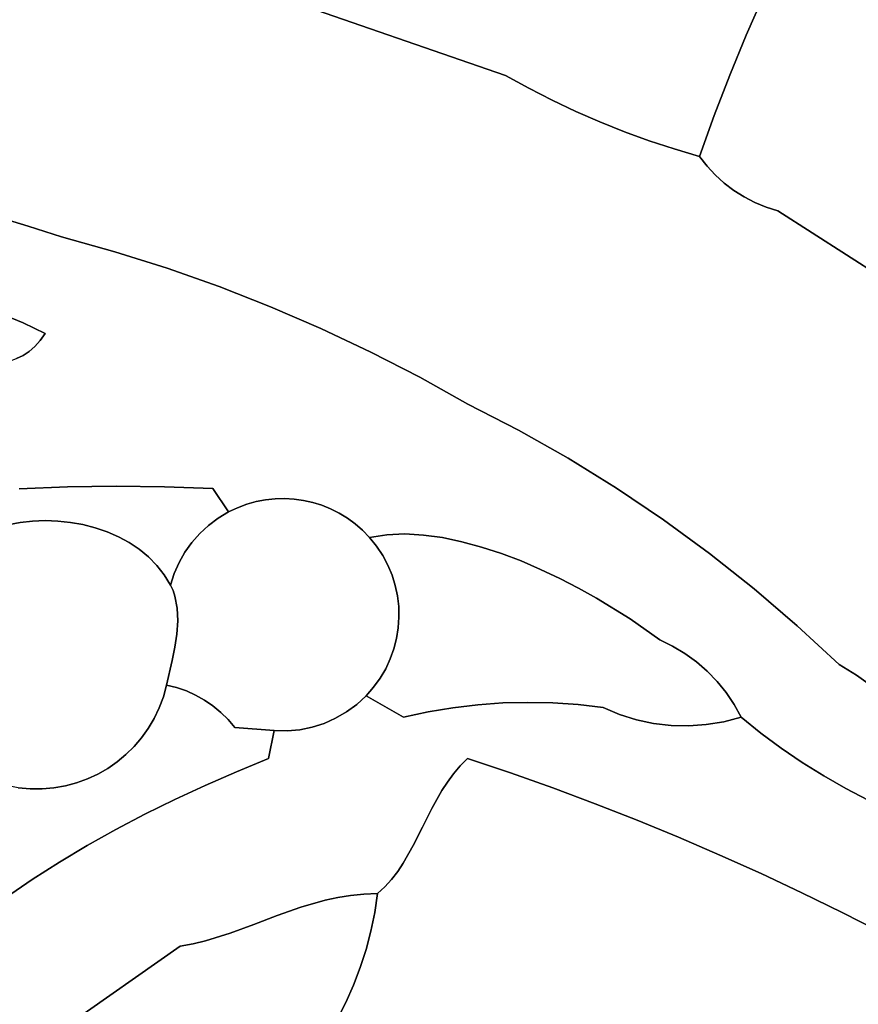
# Model space of a CAD drawing. Header units: inches. Extents: x 37.2 to 70.6, y 17.4 to 61.6.
# Tile 64 of 78: x 44.7 to 47.3, y 46.7 to 49.7. Entities that reach past the tile are written whole.
import ezdxf

# ---------------------------------------------------------------- set-up
doc = ezdxf.new("R2010")
doc.units = ezdxf.units.IN
doc.layers.add('SURFACES_FOR_SKETCHUP', color=7, linetype='Continuous')

msp = doc.modelspace()

# ---------------------------------------------------------------- linework, layer by layer
at = {"layer": 'SURFACES_FOR_SKETCHUP'}
for points, invisible_edges in [([(46.208, 49.5613), (46.0201, 50.7166), (45.3571, 49.856)], 3), ([(46.0201, 50.7166), (46.208, 49.5613), (46.0958, 50.7015)], 3), ([(46.0958, 50.7015), (46.208, 49.5613), (46.8467, 50.4517)], 3), ([(46.8467, 50.4517), (46.208, 49.5613), (47.0148, 49.8118)], 11), ([(44.6557, 50.0063), (44.6106, 49.122), (44.9087, 49.9581)], 11), ([(44.7155, 49.0904), (44.9087, 49.9581), (44.6106, 49.122)], 3), ([(44.9087, 49.9581), (44.7155, 49.0904), (44.9809, 49.9315)], 3), ([(44.9809, 49.9315), (44.7155, 49.0904), (45.0542, 49.9086)], 3), ([(44.8198, 49.0564), (45.0542, 49.9086), (44.7155, 49.0904)], 3), ([(45.0542, 49.9086), (44.8198, 49.0564), (45.1287, 49.8896)], 3), ([(44.9859, 49.0102), (45.1287, 49.8896), (44.8198, 49.0564)], 3), ([(45.1287, 49.8896), (44.9859, 49.0102), (45.2041, 49.8744)], 3), ([(45.2041, 49.8744), (44.9859, 49.0102), (45.2803, 49.8632)], 3), ([(45.1502, 48.9584), (45.2803, 49.8632), (44.9859, 49.0102)], 3), ([(45.2803, 49.8632), (45.1502, 48.9584), (45.3571, 49.856)], 3), ([(45.3125, 48.901), (45.3571, 49.856), (45.1502, 48.9584)], 3), ([(45.4728, 48.8383), (45.3571, 49.856), (45.3125, 48.901)], 3), ([(45.3571, 49.856), (45.4728, 48.8383), (46.208, 49.5613)], 3), ([(46.9604, 49.6877), (47.8207, 49.8603), (47.0148, 49.8118)], 3), ([(47.8207, 49.8603), (46.9604, 49.6877), (47.0593, 49.1376)], 11), ([(47.0593, 49.1376), (47.5187, 48.8432), (47.8207, 49.8603)], 10), ([(46.2802, 49.5215), (47.0148, 49.8118), (46.208, 49.5613)], 3), ([(47.0148, 49.8118), (46.2802, 49.5215), (46.9604, 49.6877)], 3), ([(46.3534, 49.484), (46.9604, 49.6877), (46.2802, 49.5215)], 3), ([(46.4278, 49.4487), (46.9604, 49.6877), (46.3534, 49.484)], 3), ([(46.5032, 49.4159), (46.9604, 49.6877), (46.4278, 49.4487)], 3), ([(46.9604, 49.6877), (46.5032, 49.4159), (46.9089, 49.5624)], 3), ([(46.9089, 49.5624), (47.0593, 49.1376), (46.9604, 49.6877)], 3), ([(45.6308, 48.7701), (46.208, 49.5613), (45.4728, 48.8383)], 3), ([(45.7865, 48.6966), (46.208, 49.5613), (45.6308, 48.7701)], 3), ([(46.2802, 49.5215), (46.208, 49.5613), (45.7865, 48.6966)], 10), ([(46.5796, 49.3854), (46.9089, 49.5624), (46.5032, 49.4159)], 3), ([(46.9089, 49.5624), (46.5796, 49.3854), (46.8601, 49.436)], 3), ([(46.9089, 49.5624), (46.8601, 49.436), (47.0593, 49.1376)], 10), ([(45.9397, 48.6178), (46.2802, 49.5215), (45.7865, 48.6966)], 3), ([(46.3534, 49.484), (46.2802, 49.5215), (45.9397, 48.6178)], 10), ([(46.4278, 49.4487), (46.3534, 49.484), (45.9397, 48.6178)], 10), ([(45.9397, 48.6178), (46.0903, 48.5338), (46.4278, 49.4487)], 10), ([(46.5032, 49.4159), (46.4278, 49.4487), (46.0903, 48.5338)], 10), ([(46.5796, 49.3854), (46.5032, 49.4159), (46.0903, 48.5338)], 10), ([(46.657, 49.3573), (46.8601, 49.436), (46.5796, 49.3854)], 3), ([(46.657, 49.3573), (46.7352, 49.3316), (46.8601, 49.436)], 10), ([(46.8142, 49.3084), (46.8601, 49.436), (46.7352, 49.3316)], 2), ([(46.8142, 49.3084), (46.8378, 49.2781), (46.8601, 49.436)], 2), ([(46.8378, 49.2781), (46.8637, 49.2502), (46.8601, 49.436)], 10), ([(46.9539, 49.1814), (46.9876, 49.1638), (46.8601, 49.436)], 10), ([(46.9219, 49.2017), (46.9539, 49.1814), (46.8601, 49.436)], 10), ([(46.8637, 49.2502), (46.8918, 49.2247), (46.8601, 49.436)], 10), ([(47.0228, 49.1492), (46.8601, 49.436), (46.9876, 49.1638)], 3), ([(46.8918, 49.2247), (46.9219, 49.2017), (46.8601, 49.436)], 10), ([(47.0593, 49.1376), (46.8601, 49.436), (47.0228, 49.1492)], 3), ([(46.0903, 48.5338), (46.2487, 48.4522), (46.5796, 49.3854)], 10), ([(46.657, 49.3573), (46.5796, 49.3854), (46.2487, 48.4522)], 10), ([(46.657, 49.3573), (46.2487, 48.4522), (46.8637, 49.2502)], 11), ([(46.657, 49.3573), (46.8637, 49.2502), (46.7352, 49.3316)], 3), ([(46.8378, 49.2781), (46.8142, 49.3084), (46.7352, 49.3316)], 8), ([(46.8378, 49.2781), (46.7352, 49.3316), (46.8637, 49.2502)], 3), ([(46.8918, 49.2247), (46.8637, 49.2502), (46.2487, 48.4522)], 10), ([(46.2487, 48.4522), (46.4035, 48.3646), (46.8918, 49.2247)], 10), ([(46.9219, 49.2017), (46.8918, 49.2247), (46.4035, 48.3646)], 10), ([(46.9539, 49.1814), (46.9219, 49.2017), (46.4035, 48.3646)], 10), ([(46.4035, 48.3646), (46.5548, 48.271), (46.9539, 49.1814)], 10), ([(46.9876, 49.1638), (46.9539, 49.1814), (46.5548, 48.271)], 10), ([(47.0228, 49.1492), (46.9876, 49.1638), (46.5548, 48.271)], 10), ([(47.0593, 49.1376), (47.0228, 49.1492), (46.5548, 48.271)], 10), ([(46.5548, 48.271), (46.7022, 48.1717), (47.0593, 49.1376)], 10), ([(47.5187, 48.8432), (47.0593, 49.1376), (46.7022, 48.1717)], 10), ([(44.7155, 49.0904), (44.6106, 49.122), (44.5568, 48.8436)], 10), ([(44.5568, 48.8436), (44.6287, 48.8174), (44.7155, 49.0904)], 10), ([(44.6287, 48.8174), (44.6994, 48.7878), (44.7155, 49.0904)], 10), ([(44.8198, 49.0564), (44.7155, 49.0904), (44.6994, 48.7878)], 10), ([(44.8198, 49.0564), (44.6994, 48.7878), (44.7688, 48.7548)], 9), ([(44.8198, 49.0564), (44.7688, 48.7548), (44.9859, 49.0102)], 3), ([(44.9859, 49.0102), (44.7688, 48.7548), (45.1502, 48.9584)], 3), ([(45.1414, 48.2755), (45.1502, 48.9584), (44.7688, 48.7548)], 11), ([(45.1502, 48.9584), (45.1414, 48.2755), (45.3125, 48.901)], 3), ([(45.2927, 48.2694), (45.3125, 48.901), (45.1414, 48.2755)], 3), ([(45.3125, 48.901), (45.2927, 48.2694), (45.4728, 48.8383)], 3), ([(45.2927, 48.2694), (45.4576, 48.2344), (45.4728, 48.8383)], 11), ([(45.6308, 48.7701), (45.4728, 48.8383), (45.4576, 48.2344)], 10), ([(46.7022, 48.1717), (46.8457, 48.0668), (47.5187, 48.8432)], 10), ([(46.8457, 48.0668), (46.9851, 47.9563), (47.5187, 48.8432)], 10), ([(46.9851, 47.9563), (47.1201, 47.8404), (47.5187, 48.8432)], 10), ([(47.1201, 47.8404), (47.3047, 47.6863), (47.5187, 48.8432)], 11), ([(48.2225, 48.2734), (47.5187, 48.8432), (47.3047, 47.6863)], 10), ([(44.6994, 48.7878), (44.6287, 48.8174), (44.6573, 48.6682)], 10), ([(44.6573, 48.6682), (44.6789, 48.6758), (44.6994, 48.7878)], 10), ([(44.6789, 48.6758), (44.6994, 48.6857), (44.6994, 48.7878)], 10), ([(44.7688, 48.7548), (44.6994, 48.7878), (44.7535, 48.7325)], 2), ([(44.7368, 48.7137), (44.6994, 48.7878), (44.7188, 48.6982)], 3), ([(44.6994, 48.6857), (44.7188, 48.6982), (44.6994, 48.7878)], 10), ([(44.7535, 48.7325), (44.6994, 48.7878), (44.7368, 48.7137)], 3), ([(45.4873, 48.2376), (45.6308, 48.7701), (45.4576, 48.2344)], 3), ([(45.517, 48.2384), (45.6308, 48.7701), (45.4873, 48.2376)], 3), ([(45.517, 48.2384), (45.5467, 48.2367), (45.6308, 48.7701)], 10), ([(45.5467, 48.2367), (45.576, 48.2327), (45.6308, 48.7701)], 10), ([(45.6308, 48.7701), (45.576, 48.2327), (45.7865, 48.6966)], 3), ([(44.7688, 48.7548), (44.7535, 48.7325), (44.9901, 48.2774)], 10), ([(44.9901, 48.2774), (45.1414, 48.2755), (44.7688, 48.7548)], 10), ([(44.7368, 48.7137), (44.7188, 48.6982), (44.8388, 48.2751)], 10), ([(44.7535, 48.7325), (44.7368, 48.7137), (44.9901, 48.2774)], 10), ([(44.8388, 48.2751), (44.9901, 48.2774), (44.7368, 48.7137)], 10), ([(44.6994, 48.6857), (44.6789, 48.6758), (44.8388, 48.2751)], 10), ([(44.6876, 48.2686), (44.8388, 48.2751), (44.6789, 48.6758)], 10), ([(44.7188, 48.6982), (44.6994, 48.6857), (44.8388, 48.2751)], 10), ([(45.576, 48.2327), (45.605, 48.2262), (45.7865, 48.6966)], 10), ([(45.605, 48.2262), (45.6333, 48.2174), (45.7865, 48.6966)], 10), ([(45.6333, 48.2174), (45.6609, 48.2063), (45.7865, 48.6966)], 10), ([(45.9397, 48.6178), (45.7865, 48.6966), (45.6609, 48.2063)], 10), ([(45.6609, 48.2063), (45.6876, 48.193), (45.9397, 48.6178)], 10), ([(45.6876, 48.193), (45.7133, 48.1773), (45.9397, 48.6178)], 10), ([(45.7133, 48.1773), (45.8927, 48.1276), (45.9397, 48.6178)], 11), ([(46.0903, 48.5338), (45.9397, 48.6178), (45.8927, 48.1276)], 10), ([(45.9509, 48.1244), (46.0903, 48.5338), (45.8927, 48.1276)], 3), ([(46.0107, 48.1163), (46.0903, 48.5338), (45.9509, 48.1244)], 3), ([(46.0903, 48.5338), (46.0107, 48.1163), (46.2487, 48.4522)], 3), ([(46.0716, 48.1036), (46.2487, 48.4522), (46.0107, 48.1163)], 3), ([(46.1332, 48.0869), (46.2487, 48.4522), (46.0716, 48.1036)], 3), ([(46.195, 48.0666), (46.2487, 48.4522), (46.1332, 48.0869)], 3), ([(46.2487, 48.4522), (46.195, 48.0666), (46.4035, 48.3646)], 3), ([(46.2566, 48.0432), (46.4035, 48.3646), (46.195, 48.0666)], 3), ([(46.3176, 48.017), (46.4035, 48.3646), (46.2566, 48.0432)], 3), ([(46.4035, 48.3646), (46.3176, 48.017), (46.5548, 48.271)], 3), ([(44.6876, 48.2686), (44.7687, 48.1693), (44.8388, 48.2751)], 3), ([(44.8083, 48.168), (44.8388, 48.2751), (44.7687, 48.1693)], 3), ([(44.8478, 48.1639), (44.8388, 48.2751), (44.8083, 48.168)], 3), ([(44.8388, 48.2751), (44.8868, 48.1569), (44.9901, 48.2774)], 3), ([(44.8868, 48.1569), (44.8388, 48.2751), (44.8478, 48.1639)], 3), ([(44.925, 48.1472), (44.9901, 48.2774), (44.8868, 48.1569)], 3), ([(44.9621, 48.1346), (44.9901, 48.2774), (44.925, 48.1472)], 3), ([(44.9976, 48.1192), (44.9901, 48.2774), (44.9621, 48.1346)], 3), ([(44.9901, 48.2774), (45.0313, 48.101), (45.1414, 48.2755)], 3), ([(44.9976, 48.1192), (45.0313, 48.101), (44.9901, 48.2774)], 10), ([(45.0313, 48.101), (45.0628, 48.08), (45.1414, 48.2755)], 10), ([(45.2274, 48.1013), (45.1414, 48.2755), (45.0628, 48.08)], 11), ([(45.2795, 48.1545), (45.1414, 48.2755), (45.2521, 48.1292)], 3), ([(45.1414, 48.2755), (45.2795, 48.1545), (45.2927, 48.2694)], 3), ([(45.2521, 48.1292), (45.1414, 48.2755), (45.2274, 48.1013)], 3), ([(47.3047, 47.6863), (47.3559, 47.6496), (48.2225, 48.2734)], 10), ([(44.6903, 48.1634), (44.6876, 48.2686), (44.6523, 48.1562)], 3), ([(44.7687, 48.1693), (44.6876, 48.2686), (44.7293, 48.1678)], 3), ([(44.7293, 48.1678), (44.6876, 48.2686), (44.6903, 48.1634)], 3), ([(45.3096, 48.177), (45.2927, 48.2694), (45.2795, 48.1545)], 3), ([(45.2927, 48.2694), (45.3421, 48.1964), (45.3702, 48.2097)], 8), ([(45.2927, 48.2694), (45.3702, 48.2097), (45.3989, 48.2205)], 9), ([(45.2927, 48.2694), (45.3989, 48.2205), (45.4281, 48.2287)], 9), ([(45.2927, 48.2694), (45.4281, 48.2287), (45.4576, 48.2344)], 9), ([(45.3421, 48.1964), (45.2927, 48.2694), (45.3096, 48.177)], 2), ([(46.3775, 47.9887), (46.5548, 48.271), (46.3176, 48.017)], 3), ([(46.4359, 47.9585), (46.5548, 48.271), (46.3775, 47.9887)], 3), ([(46.5548, 48.271), (46.4359, 47.9585), (46.7022, 48.1717)], 3), ([(45.4873, 48.2376), (45.1813, 47.8955), (45.517, 48.2384)], 3), ([(45.517, 48.2384), (45.1813, 47.8955), (45.5467, 48.2367)], 3), ([(45.4873, 48.2376), (45.4576, 48.2344), (45.1813, 47.8955)], 10), ([(45.5467, 48.2367), (45.1813, 47.8955), (45.576, 48.2327)], 3), ([(45.4576, 48.2344), (45.4281, 48.2287), (45.1813, 47.8955)], 10), ([(45.576, 48.2327), (45.1813, 47.8955), (45.605, 48.2262)], 3), ([(45.3989, 48.2205), (45.1813, 47.8955), (45.4281, 48.2287)], 3), ([(45.605, 48.2262), (45.1813, 47.8955), (45.6333, 48.2174)], 3), ([(45.3702, 48.2097), (45.1813, 47.8955), (45.3989, 48.2205)], 3), ([(45.6333, 48.2174), (45.1813, 47.8955), (45.6609, 48.2063)], 3), ([(45.3702, 48.2097), (45.3421, 48.1964), (45.1813, 47.8955)], 10), ([(45.6609, 48.2063), (45.1813, 47.8955), (45.6876, 48.193)], 3), ([(45.3421, 48.1964), (45.3096, 48.177), (45.1813, 47.8955)], 10), ([(45.6876, 48.193), (45.1813, 47.8955), (45.7133, 48.1773)], 3), ([(44.6154, 48.1462), (45.1483, 47.6548), (44.6523, 48.1562)], 3), ([(44.6903, 48.1634), (44.6523, 48.1562), (45.1483, 47.6548)], 10), ([(44.7293, 48.1678), (44.6903, 48.1634), (45.1483, 47.6548)], 10), ([(44.7687, 48.1693), (44.7293, 48.1678), (45.1483, 47.6548)], 10), ([(44.7687, 48.1693), (45.1483, 47.6548), (44.8083, 48.168)], 3), ([(45.1661, 47.7323), (44.8083, 48.168), (45.1483, 47.6548)], 3), ([(44.8083, 48.168), (45.1661, 47.7323), (44.8478, 48.1639)], 3), ([(44.8478, 48.1639), (45.1661, 47.7323), (44.8868, 48.1569)], 3), ([(44.8868, 48.1569), (45.1661, 47.7323), (44.925, 48.1472)], 3), ([(45.7133, 48.1773), (45.1813, 47.8955), (45.7378, 48.1594)], 3), ([(45.3096, 48.177), (45.2795, 48.1545), (45.1813, 47.8955)], 10), ([(45.7378, 48.1594), (45.1813, 47.8955), (45.761, 48.1394)], 3), ([(45.2521, 48.1292), (45.1813, 47.8955), (45.2795, 48.1545)], 3), ([(45.7378, 48.1594), (45.8927, 48.1276), (45.7133, 48.1773)], 3), ([(45.761, 48.1394), (45.8364, 48.1253), (45.7378, 48.1594)], 3), ([(45.8927, 48.1276), (45.7378, 48.1594), (45.8364, 48.1253)], 3), ([(46.4924, 47.9271), (46.7022, 48.1717), (46.4359, 47.9585)], 3), ([(46.5976, 47.862), (46.7022, 48.1717), (46.4924, 47.9271)], 3), ([(46.7022, 48.1717), (46.5976, 47.862), (46.8457, 48.0668)], 3), ([(44.6154, 48.1462), (44.3892, 47.9726), (44.7212, 47.3309)], 11), ([(44.7212, 47.3309), (45.1483, 47.6548), (44.6154, 48.1462)], 11), ([(44.925, 48.1472), (45.1661, 47.7323), (44.9621, 48.1346)], 3), ([(45.1742, 47.7734), (44.9621, 48.1346), (45.1661, 47.7323)], 3), ([(44.9621, 48.1346), (45.1742, 47.7734), (44.9976, 48.1192)], 3), ([(44.9976, 48.1192), (45.1742, 47.7734), (45.0313, 48.101)], 3), ([(45.1829, 47.8558), (45.761, 48.1394), (45.1813, 47.8955)], 3), ([(45.2521, 48.1292), (45.2274, 48.1013), (45.1813, 47.8955)], 10), ([(45.761, 48.1394), (45.1829, 47.8558), (45.7826, 48.1171)], 3), ([(45.761, 48.1394), (45.7826, 48.1171), (45.8364, 48.1253)], 8), ([(45.8364, 48.1253), (45.7826, 48.1171), (45.8049, 48.0896)], 8), ([(45.8364, 48.1253), (45.8049, 48.0896), (45.824, 48.0606)], 9), ([(45.8364, 48.1253), (45.824, 48.0606), (45.8927, 48.1276)], 3), ([(45.824, 48.0606), (45.8402, 48.0303), (45.8927, 48.1276)], 10), ([(45.9509, 48.1244), (45.8927, 48.1276), (45.8402, 48.0303)], 10), ([(45.8402, 48.0303), (45.8532, 47.999), (45.9509, 48.1244)], 10), ([(45.8532, 47.999), (45.8632, 47.9668), (45.9509, 48.1244)], 10), ([(46.0107, 48.1163), (45.9509, 48.1244), (45.8632, 47.9668)], 10), ([(45.0313, 48.101), (45.1801, 47.8148), (45.0628, 48.08)], 3), ([(45.1801, 47.8148), (45.0313, 48.101), (45.1742, 47.7734)], 3), ([(45.0628, 48.08), (45.0918, 48.0562), (45.2274, 48.1013)], 10), ([(45.2274, 48.1013), (45.0918, 48.0562), (45.2057, 48.0709)], 3), ([(45.2274, 48.1013), (45.2057, 48.0709), (45.1813, 47.8955)], 10), ([(45.7826, 48.1171), (45.1829, 47.8558), (45.8049, 48.0896)], 3), ([(45.8049, 48.0896), (45.1829, 47.8558), (45.824, 48.0606)], 3), ([(45.8632, 47.9668), (45.8701, 47.934), (46.0107, 48.1163)], 10), ([(46.0716, 48.1036), (46.0107, 48.1163), (45.8701, 47.934)], 10), ([(45.8701, 47.934), (45.874, 47.9009), (46.0716, 48.1036)], 10), ([(46.1332, 48.0869), (46.0716, 48.1036), (45.874, 47.9009)], 10), ([(45.874, 47.9009), (45.8748, 47.8676), (46.1332, 48.0869)], 10), ([(46.195, 48.0666), (46.1332, 48.0869), (45.8748, 47.8676)], 10), ([(45.0628, 48.08), (45.1801, 47.8148), (45.0918, 48.0562)], 3), ([(45.118, 48.0296), (45.2057, 48.0709), (45.0918, 48.0562)], 3), ([(45.1829, 47.8558), (45.0918, 48.0562), (45.1801, 47.8148)], 3), ([(45.0918, 48.0562), (45.1829, 47.8558), (45.118, 48.0296)], 3), ([(45.2057, 48.0709), (45.118, 48.0296), (45.1872, 48.0385)], 3), ([(45.2057, 48.0709), (45.1872, 48.0385), (45.1742, 47.9332)], 10), ([(45.1742, 47.9332), (45.1813, 47.8955), (45.2057, 48.0709)], 10), ([(45.824, 48.0606), (45.1829, 47.8558), (45.8402, 48.0303)], 3), ([(45.8748, 47.8676), (46.1215, 47.5937), (46.195, 48.0666)], 11), ([(46.195, 48.0666), (46.1215, 47.5937), (46.2566, 48.0432)], 3), ([(46.6899, 47.7972), (46.8457, 48.0668), (46.5976, 47.862)], 3), ([(46.7303, 47.7774), (46.8457, 48.0668), (46.6899, 47.7972)], 3), ([(46.8457, 48.0668), (46.7303, 47.7774), (46.9851, 47.9563)], 3), ([(45.1872, 48.0385), (45.118, 48.0296), (45.1721, 48.0041)], 3), ([(45.141, 48.0002), (45.1721, 48.0041), (45.118, 48.0296)], 3), ([(45.118, 48.0296), (45.1829, 47.8558), (45.141, 48.0002)], 3), ([(45.1721, 48.0041), (45.1742, 47.9332), (45.1872, 48.0385)], 3), ([(45.8402, 48.0303), (45.1829, 47.8558), (45.8532, 47.999)], 3), ([(46.1996, 47.5993), (46.2566, 48.0432), (46.1215, 47.5937)], 3), ([(46.3176, 48.017), (46.2566, 48.0432), (46.1996, 47.5993)], 10), ([(45.141, 48.0002), (45.1605, 47.968), (45.1721, 48.0041)], 8), ([(45.1605, 47.968), (45.141, 48.0002), (45.1813, 47.8955)], 10), ([(45.1829, 47.8558), (45.1813, 47.8955), (45.141, 48.0002)], 10), ([(45.1721, 48.0041), (45.1605, 47.968), (45.1683, 47.9511)], 8), ([(45.1721, 48.0041), (45.1683, 47.9511), (45.1742, 47.9332)], 9), ([(45.8532, 47.999), (45.1829, 47.8558), (45.8632, 47.9668)], 3), ([(46.2779, 47.6012), (46.3176, 48.017), (46.1996, 47.5993)], 3), ([(46.3176, 48.017), (46.2779, 47.6012), (46.3775, 47.9887)], 3), ([(44.4582, 47.441), (44.7212, 47.3309), (44.3892, 47.9726)], 11), ([(45.1742, 47.9332), (45.1683, 47.9511), (45.1605, 47.968)], 8), ([(45.1742, 47.9332), (45.1605, 47.968), (45.1813, 47.8955)], 3), ([(45.8632, 47.9668), (45.1829, 47.8558), (45.8701, 47.934)], 3), ([(46.3775, 47.9887), (46.2779, 47.6012), (46.4359, 47.9585)], 3), ([(45.8701, 47.934), (45.1829, 47.8558), (45.874, 47.9009)], 3), ([(46.3562, 47.5995), (46.4359, 47.9585), (46.2779, 47.6012)], 3), ([(46.4359, 47.9585), (46.3562, 47.5995), (46.4924, 47.9271)], 3), ([(46.7687, 47.7542), (46.9851, 47.9563), (46.7303, 47.7774)], 3), ([(46.8048, 47.7279), (46.9851, 47.9563), (46.7687, 47.7542)], 3), ([(46.8048, 47.7279), (46.8383, 47.6986), (46.9851, 47.9563)], 10), ([(47.1201, 47.8404), (46.9851, 47.9563), (46.8383, 47.6986)], 10), ([(46.4345, 47.5942), (46.4924, 47.9271), (46.3562, 47.5995)], 3), ([(46.4924, 47.9271), (46.4345, 47.5942), (46.5976, 47.862)], 3), ([(45.874, 47.9009), (45.1829, 47.8558), (45.8748, 47.8676)], 3), ([(45.1801, 47.8148), (45.2931, 47.5903), (45.1829, 47.8558)], 3), ([(45.8748, 47.8676), (45.1829, 47.8558), (45.8726, 47.8343)], 3), ([(45.6406, 47.5356), (45.1829, 47.8558), (45.6031, 47.5237)], 3), ([(45.5248, 47.5122), (45.1829, 47.8558), (45.4848, 47.513)], 3), ([(45.8726, 47.8343), (45.1829, 47.8558), (45.8673, 47.8013)], 3), ([(45.859, 47.7689), (45.1829, 47.8558), (45.8477, 47.7371)], 3), ([(45.7956, 47.6486), (45.1829, 47.8558), (45.7722, 47.6221)], 3), ([(45.7722, 47.6221), (45.1829, 47.8558), (45.7427, 47.5949)], 3), ([(45.7427, 47.5949), (45.1829, 47.8558), (45.7108, 47.5714)], 3), ([(45.6766, 47.5516), (45.1829, 47.8558), (45.6406, 47.5356)], 3), ([(45.4848, 47.513), (45.1829, 47.8558), (45.2931, 47.5903)], 11), ([(45.8673, 47.8013), (45.1829, 47.8558), (45.859, 47.7689)], 3), ([(45.816, 47.6768), (45.1829, 47.8558), (45.7956, 47.6486)], 3), ([(45.7108, 47.5714), (45.1829, 47.8558), (45.6766, 47.5516)], 3), ([(45.5644, 47.5158), (45.1829, 47.8558), (45.5248, 47.5122)], 3), ([(45.8333, 47.7064), (45.1829, 47.8558), (45.816, 47.6768)], 3), ([(45.8477, 47.7371), (45.1829, 47.8558), (45.8333, 47.7064)], 3), ([(45.6031, 47.5237), (45.1829, 47.8558), (45.5644, 47.5158)], 3), ([(45.8726, 47.8343), (46.1215, 47.5937), (45.8748, 47.8676)], 3), ([(46.4345, 47.5942), (46.5126, 47.5851), (46.5976, 47.862)], 10), ([(46.6899, 47.7972), (46.5976, 47.862), (46.5126, 47.5851)], 10), ([(46.8383, 47.6986), (46.8692, 47.6665), (47.1201, 47.8404)], 10), ([(46.8692, 47.6665), (46.8973, 47.6318), (47.1201, 47.8404)], 10), ([(46.8973, 47.6318), (46.9223, 47.5946), (47.1201, 47.8404)], 10), ([(47.2507, 47.7192), (47.1201, 47.8404), (46.9223, 47.5946)], 10), ([(47.1201, 47.8404), (47.2507, 47.7192), (47.3047, 47.6863)], 8), ([(45.1742, 47.7734), (45.2669, 47.6083), (45.1801, 47.8148)], 3), ([(45.2931, 47.5903), (45.1801, 47.8148), (45.2669, 47.6083)], 3), ([(45.8673, 47.8013), (46.1215, 47.5937), (45.8726, 47.8343)], 3), ([(45.859, 47.7689), (46.0436, 47.5845), (45.8673, 47.8013)], 3), ([(46.1215, 47.5937), (45.8673, 47.8013), (46.0436, 47.5845)], 3), ([(46.5126, 47.5851), (46.564, 47.5635), (46.6899, 47.7972)], 10), ([(46.564, 47.5635), (46.6168, 47.5469), (46.6899, 47.7972)], 10), ([(46.7303, 47.7774), (46.6899, 47.7972), (46.6168, 47.5469)], 10), ([(45.1661, 47.7323), (45.2391, 47.6239), (45.1742, 47.7734)], 3), ([(45.2669, 47.6083), (45.1742, 47.7734), (45.2391, 47.6239)], 3), ([(45.8477, 47.7371), (45.9662, 47.5716), (45.859, 47.7689)], 3), ([(46.0436, 47.5845), (45.859, 47.7689), (45.9662, 47.5716)], 3), ([(46.6168, 47.5469), (46.6708, 47.5354), (46.7303, 47.7774)], 10), ([(46.7687, 47.7542), (46.7303, 47.7774), (46.6708, 47.5354)], 10), ([(46.6708, 47.5354), (46.7255, 47.529), (46.7687, 47.7542)], 10), ([(46.8048, 47.7279), (46.7687, 47.7542), (46.7255, 47.529)], 10), ([(45.1661, 47.7323), (45.1483, 47.6548), (45.1797, 47.6472)], 8), ([(45.1661, 47.7323), (45.1797, 47.6472), (45.21, 47.6369)], 9), ([(45.1661, 47.7323), (45.21, 47.6369), (45.2391, 47.6239)], 9), ([(45.8333, 47.7064), (45.9662, 47.5716), (45.8477, 47.7371)], 3), ([(46.8383, 47.6986), (46.8048, 47.7279), (46.7255, 47.529)], 10), ([(47.006, 47.5053), (47.2507, 47.7192), (46.9223, 47.5946)], 11), ([(47.006, 47.5053), (47.0698, 47.4581), (47.2507, 47.7192)], 10), ([(47.1354, 47.4134), (47.2507, 47.7192), (47.0698, 47.4581)], 3), ([(47.2507, 47.7192), (47.1354, 47.4134), (47.3047, 47.6863)], 3), ([(45.816, 47.6768), (45.8894, 47.5551), (45.8333, 47.7064)], 3), ([(45.9662, 47.5716), (45.8333, 47.7064), (45.8894, 47.5551)], 3), ([(46.7255, 47.529), (46.7805, 47.5277), (46.8383, 47.6986)], 10), ([(46.8692, 47.6665), (46.8383, 47.6986), (46.7805, 47.5277)], 10), ([(45.7956, 47.6486), (45.8894, 47.5551), (45.816, 47.6768)], 3), ([(46.7805, 47.5277), (46.8355, 47.5317), (46.8692, 47.6665)], 10), ([(46.8692, 47.6665), (46.8355, 47.5317), (46.8973, 47.6318)], 3), ([(47.3047, 47.6863), (47.1354, 47.4134), (47.3559, 47.6496)], 3), ([(44.7212, 47.3309), (44.9936, 47.4153), (45.1483, 47.6548)], 11), ([(44.9936, 47.4153), (45.0211, 47.4381), (45.1483, 47.6548)], 10), ([(45.1383, 47.6186), (45.1483, 47.6548), (45.0211, 47.4381)], 10), ([(45.1253, 47.5839), (45.21, 47.6369), (45.1383, 47.6186)], 3), ([(45.21, 47.6369), (45.1253, 47.5839), (45.2391, 47.6239)], 3), ([(45.1797, 47.6472), (45.1483, 47.6548), (45.1383, 47.6186)], 8), ([(45.1797, 47.6472), (45.1383, 47.6186), (45.21, 47.6369)], 3), ([(45.7722, 47.6221), (45.8894, 47.5551), (45.7956, 47.6486)], 2), ([(46.8902, 47.5408), (46.8973, 47.6318), (46.8355, 47.5317)], 3), ([(46.9223, 47.5946), (46.8973, 47.6318), (46.8902, 47.5408)], 10), ([(47.2026, 47.3714), (47.3559, 47.6496), (47.1354, 47.4134)], 3), ([(47.4041, 47.6092), (47.3559, 47.6496), (47.2026, 47.3714)], 10), ([(45.0211, 47.4381), (45.0466, 47.4631), (45.1383, 47.6186)], 10), ([(45.0466, 47.4631), (45.07, 47.4904), (45.1383, 47.6186)], 10), ([(45.1383, 47.6186), (45.07, 47.4904), (45.1253, 47.5839)], 3), ([(45.1095, 47.5509), (45.2669, 47.6083), (45.1253, 47.5839)], 3), ([(45.2669, 47.6083), (45.1095, 47.5509), (45.2931, 47.5903)], 3), ([(45.2391, 47.6239), (45.1253, 47.5839), (45.2669, 47.6083)], 3), ([(45.8894, 47.5551), (45.7427, 47.5949), (45.7108, 47.5714)], 9), ([(45.8894, 47.5551), (45.7722, 47.6221), (45.7427, 47.5949)], 8), ([(46.1215, 47.5937), (46.0894, 47.4253), (46.1996, 47.5993)], 3), ([(46.2231, 47.3805), (46.1996, 47.5993), (46.0894, 47.4253)], 3), ([(46.1996, 47.5993), (46.2231, 47.3805), (46.2779, 47.6012)], 3), ([(46.2779, 47.6012), (46.2231, 47.3805), (46.3562, 47.5995)], 3), ([(46.3559, 47.3335), (46.3562, 47.5995), (46.2231, 47.3805)], 3), ([(46.3562, 47.5995), (46.3559, 47.3335), (46.4345, 47.5942)], 3), ([(46.4345, 47.5942), (46.3559, 47.3335), (46.5126, 47.5851)], 3), ([(46.9441, 47.5551), (46.9223, 47.5946), (46.8902, 47.5408)], 2), ([(46.9223, 47.5946), (46.9441, 47.5551), (47.006, 47.5053)], 8), ([(47.2026, 47.3714), (47.2715, 47.332), (47.4041, 47.6092)], 10), ([(47.449, 47.5655), (47.4041, 47.6092), (47.2715, 47.332)], 10), ([(45.091, 47.5197), (45.1253, 47.5839), (45.07, 47.4904)], 3), ([(45.091, 47.5197), (45.1095, 47.5509), (45.1253, 47.5839)], 8), ([(45.2931, 47.5903), (45.1095, 47.5509), (45.3177, 47.57)], 3), ([(45.2692, 47.3413), (45.3177, 47.57), (45.1095, 47.5509)], 11), ([(45.3404, 47.5474), (45.3177, 47.57), (45.2692, 47.3413)], 10), ([(45.3177, 47.57), (45.4848, 47.513), (45.2931, 47.5903)], 3), ([(45.3404, 47.5474), (45.4848, 47.513), (45.3177, 47.57)], 3), ([(45.8894, 47.5551), (45.7108, 47.5714), (45.6766, 47.5516)], 9), ([(45.8894, 47.5551), (46.0454, 47.3779), (45.9662, 47.5716)], 3), ([(45.9662, 47.5716), (46.0894, 47.4253), (46.0436, 47.5845)], 3), ([(46.0894, 47.4253), (45.9662, 47.5716), (46.0663, 47.4024)], 3), ([(46.0663, 47.4024), (45.9662, 47.5716), (46.0454, 47.3779)], 3), ([(46.0436, 47.5845), (46.0894, 47.4253), (46.1215, 47.5937)], 3), ([(46.3559, 47.3335), (46.4879, 47.2844), (46.5126, 47.5851)], 10), ([(46.564, 47.5635), (46.5126, 47.5851), (46.4879, 47.2844)], 10), ([(46.6168, 47.5469), (46.564, 47.5635), (46.4879, 47.2844)], 10), ([(47.449, 47.5655), (47.2715, 47.332), (47.4906, 47.5186)], 3), ([(45.1095, 47.5509), (45.091, 47.5197), (45.2692, 47.3413)], 10), ([(45.3611, 47.5227), (45.3404, 47.5474), (45.2692, 47.3413)], 10), ([(45.3404, 47.5474), (45.3611, 47.5227), (45.4848, 47.513)], 8), ([(45.6031, 47.5237), (45.9196, 47.1538), (45.6406, 47.5356)], 3), ([(45.6406, 47.5356), (45.9485, 47.2112), (45.6766, 47.5516)], 3), ([(45.9485, 47.2112), (45.6406, 47.5356), (45.9196, 47.1538)], 3), ([(45.6766, 47.5516), (45.9774, 47.269), (45.8894, 47.5551)], 11), ([(45.9774, 47.269), (45.6766, 47.5516), (45.9485, 47.2112)], 3), ([(46.0089, 47.3252), (45.8894, 47.5551), (45.9774, 47.269)], 3), ([(46.0454, 47.3779), (45.8894, 47.5551), (46.0263, 47.3521)], 3), ([(46.0263, 47.3521), (45.8894, 47.5551), (46.0089, 47.3252)], 3), ([(46.4879, 47.2844), (46.6189, 47.233), (46.6168, 47.5469)], 10), ([(46.6708, 47.5354), (46.6168, 47.5469), (46.6189, 47.233)], 10), ([(46.7255, 47.529), (46.6708, 47.5354), (46.6189, 47.233)], 10), ([(47.006, 47.5053), (46.8902, 47.5408), (46.8355, 47.5317)], 9), ([(47.006, 47.5053), (46.9441, 47.5551), (46.8902, 47.5408)], 8), ([(45.091, 47.5197), (45.07, 47.4904), (45.2692, 47.3413)], 10), ([(45.2692, 47.3413), (45.3668, 47.384), (45.3611, 47.5227)], 10), ([(45.3668, 47.384), (45.4668, 47.4253), (45.3611, 47.5227)], 10), ([(45.4848, 47.513), (45.3611, 47.5227), (45.4668, 47.4253)], 2), ([(45.6031, 47.5237), (45.5644, 47.5158), (45.4668, 47.4253)], 10), ([(45.4668, 47.4253), (45.9196, 47.1538), (45.6031, 47.5237)], 11), ([(45.5644, 47.5158), (45.5248, 47.5122), (45.4668, 47.4253)], 10), ([(45.5248, 47.5122), (45.4848, 47.513), (45.4668, 47.4253)], 8), ([(46.6189, 47.233), (46.7491, 47.1795), (46.7255, 47.529)], 10), ([(46.7255, 47.529), (46.7491, 47.1795), (46.7805, 47.5277)], 3), ([(46.7491, 47.1795), (46.8783, 47.1238), (46.8355, 47.5317)], 10), ([(46.7805, 47.5277), (46.7491, 47.1795), (46.8355, 47.5317)], 3), ([(47.006, 47.5053), (46.8355, 47.5317), (46.8783, 47.1238)], 11), ([(47.0698, 47.4581), (47.006, 47.5053), (46.8783, 47.1238)], 10), ([(47.3418, 47.2954), (47.4906, 47.5186), (47.2715, 47.332)], 3), ([(45.1738, 47.2971), (45.07, 47.4904), (45.0466, 47.4631)], 9), ([(45.1738, 47.2971), (45.2692, 47.3413), (45.07, 47.4904)], 10), ([(44.4582, 47.441), (44.4854, 47.4179), (44.7212, 47.3309)], 10), ([(45.1738, 47.2971), (45.0466, 47.4631), (45.0211, 47.4381)], 9), ([(47.1354, 47.4134), (47.0698, 47.4581), (46.8783, 47.1238)], 10), ([(44.6838, 47.3344), (44.7212, 47.3309), (44.4854, 47.4179)], 10), ([(44.9936, 47.4153), (44.7212, 47.3309), (44.9643, 47.3949)], 3), ([(44.9643, 47.3949), (45.0806, 47.2511), (44.9936, 47.4153)], 3), ([(44.9936, 47.4153), (45.0806, 47.2511), (45.0211, 47.4381)], 3), ([(45.1738, 47.2971), (45.0211, 47.4381), (45.0806, 47.2511)], 3), ([(45.4668, 47.4253), (45.3668, 47.384), (45.5682, 46.9605)], 10), ([(45.6835, 46.991), (45.7237, 46.9975), (45.4668, 47.4253)], 10), ([(45.9196, 47.1538), (45.4668, 47.4253), (45.7237, 46.9975)], 11), ([(45.6443, 46.9825), (45.6835, 46.991), (45.4668, 47.4253)], 10), ([(45.5682, 46.9605), (45.6443, 46.9825), (45.4668, 47.4253)], 10), ([(46.0894, 47.4253), (46.0663, 47.4024), (46.2231, 47.3805)], 2), ([(46.8783, 47.1238), (47.0066, 47.066), (47.1354, 47.4134)], 10), ([(47.2026, 47.3714), (47.1354, 47.4134), (47.0066, 47.066)], 10), ([(44.7212, 47.3309), (44.7588, 47.3308), (44.9643, 47.3949)], 10), ([(44.9643, 47.3949), (44.7588, 47.3308), (44.9333, 47.3771)], 3), ([(44.9333, 47.3771), (45.0806, 47.2511), (44.9643, 47.3949)], 3), ([(45.3668, 47.384), (45.2692, 47.3413), (45.4941, 46.9343)], 10), ([(45.4941, 46.9343), (45.5682, 46.9605), (45.3668, 47.384)], 10), ([(45.9485, 47.2112), (46.2231, 47.3805), (45.9774, 47.269)], 3), ([(46.2231, 47.3805), (45.9485, 47.2112), (46.3559, 47.3335)], 3), ([(45.9774, 47.269), (46.2231, 47.3805), (46.0089, 47.3252)], 3), ([(46.0089, 47.3252), (46.2231, 47.3805), (46.0263, 47.3521)], 3), ([(46.0263, 47.3521), (46.2231, 47.3805), (46.0454, 47.3779)], 3), ([(46.0454, 47.3779), (46.2231, 47.3805), (46.0663, 47.4024)], 3), ([(44.9333, 47.3771), (44.7588, 47.3308), (44.9007, 47.362)], 3), ([(44.7588, 47.3308), (44.7957, 47.3339), (44.9007, 47.362)], 10), ([(44.8669, 47.3497), (44.9007, 47.362), (44.7957, 47.3339)], 10), ([(44.7957, 47.3339), (44.8318, 47.3403), (44.8669, 47.3497)], 8), ([(44.8318, 47.3403), (44.9004, 47.1534), (44.8669, 47.3497)], 3), ([(44.8669, 47.3497), (44.9895, 47.2033), (44.9007, 47.362)], 3), ([(44.9895, 47.2033), (44.8669, 47.3497), (44.9004, 47.1534)], 3), ([(44.9007, 47.362), (44.9895, 47.2033), (44.9333, 47.3771)], 3), ([(45.0806, 47.2511), (44.9333, 47.3771), (44.9895, 47.2033)], 3), ([(47.0066, 47.066), (47.1338, 47.0061), (47.2026, 47.3714)], 10), ([(47.2026, 47.3714), (47.1338, 47.0061), (47.2715, 47.332)], 3), ([(44.7278, 47.0469), (44.6474, 47.3411), (44.6441, 46.9899)], 3), ([(44.6474, 47.3411), (44.7278, 47.0469), (44.6838, 47.3344)], 3), ([(44.6838, 47.3344), (44.7278, 47.0469), (44.7212, 47.3309)], 3), ([(44.7212, 47.3309), (44.8132, 47.1013), (44.7588, 47.3308)], 3), ([(44.8132, 47.1013), (44.7212, 47.3309), (44.7278, 47.0469)], 3), ([(44.7588, 47.3308), (44.8132, 47.1013), (44.7957, 47.3339)], 3), ([(44.7957, 47.3339), (44.9004, 47.1534), (44.8318, 47.3403)], 3), ([(44.9004, 47.1534), (44.7957, 47.3339), (44.8132, 47.1013)], 3), ([(45.2692, 47.3413), (45.1738, 47.2971), (45.4206, 46.9064)], 10), ([(45.4206, 46.9064), (45.4941, 46.9343), (45.2692, 47.3413)], 10), ([(46.4879, 47.2844), (46.3559, 47.3335), (45.8882, 47.0987)], 10), ([(45.9196, 47.1538), (45.8882, 47.0987), (46.3559, 47.3335)], 10), ([(45.9485, 47.2112), (45.9196, 47.1538), (46.3559, 47.3335)], 10), ([(47.2715, 47.332), (47.1338, 47.0061), (47.3418, 47.2954)], 3), ([(45.1738, 47.2971), (45.0806, 47.2511), (45.2703, 46.8559)], 10), ([(45.2703, 46.8559), (45.3465, 46.8794), (45.1738, 47.2971)], 10), ([(45.3465, 46.8794), (45.4206, 46.9064), (45.1738, 47.2971)], 10), ([(47.2601, 46.944), (47.3418, 47.2954), (47.1338, 47.0061)], 3), ([(47.3418, 47.2954), (47.2601, 46.944), (47.4136, 47.2615)], 3), ([(46.6189, 47.233), (46.4879, 47.2844), (45.7868, 46.8861)], 10), ([(45.8708, 47.0726), (45.7868, 46.8861), (46.4879, 47.2844)], 11), ([(45.8882, 47.0987), (45.8708, 47.0726), (46.4879, 47.2844)], 10), ([(47.4136, 47.2615), (47.2601, 46.944), (47.4868, 47.2304)], 3), ([(45.0806, 47.2511), (44.9895, 47.2033), (45.1909, 46.8384)], 10), ([(45.2311, 46.8462), (45.2703, 46.8559), (45.0806, 47.2511)], 10), ([(45.1909, 46.8384), (45.2311, 46.8462), (45.0806, 47.2511)], 10), ([(46.7491, 47.1795), (46.6189, 47.233), (45.7537, 46.7723)], 10), ([(45.7718, 46.8287), (45.7537, 46.7723), (46.6189, 47.233)], 10), ([(45.7868, 46.8861), (45.7718, 46.8287), (46.6189, 47.233)], 10), ([(47.3853, 46.8798), (47.4868, 47.2304), (47.2601, 46.944)], 3), ([(44.9895, 47.2033), (44.9004, 47.1534), (45.1909, 46.8384)], 10), ([(46.8783, 47.1238), (46.7491, 47.1795), (45.7326, 46.7168)], 10), ([(45.7537, 46.7723), (45.7326, 46.7168), (46.7491, 47.1795)], 10), ([(44.9004, 47.1534), (44.8132, 47.1013), (45.1909, 46.8384)], 10), ([(45.9196, 47.1538), (45.7237, 46.9975), (45.8882, 47.0987)], 3), ([(47.0066, 47.066), (46.8783, 47.1238), (45.7085, 46.6626)], 10), ([(45.7326, 46.7168), (45.7085, 46.6626), (46.8783, 47.1238)], 10), ([(44.7278, 47.0469), (45.1909, 46.8384), (44.8132, 47.1013)], 3), ([(45.8882, 47.0987), (45.7237, 46.9975), (45.8708, 47.0726)], 3), ([(45.7651, 47.0017), (45.8708, 47.0726), (45.7237, 46.9975)], 3), ([(45.8708, 47.0726), (45.7651, 47.0017), (45.8518, 47.0478)], 3), ([(45.8518, 47.0478), (45.7868, 46.8861), (45.8708, 47.0726)], 3), ([(44.7278, 47.0469), (44.6441, 46.9899), (44.7001, 46.4953)], 10), ([(45.1909, 46.8384), (44.7278, 47.0469), (44.7001, 46.4953)], 3), ([(45.7085, 46.6626), (45.6816, 46.6096), (47.0066, 47.066)], 10), ([(45.6816, 46.6096), (46.1649, 45.1462), (47.0066, 47.066)], 11), ([(45.8309, 47.0246), (45.8518, 47.0478), (45.7651, 47.0017)], 10), ([(45.7868, 46.8861), (45.8518, 47.0478), (45.7988, 46.9443)], 3), ([(45.8309, 47.0246), (45.7988, 46.9443), (45.8518, 47.0478)], 3), ([(47.1338, 47.0061), (47.0066, 47.066), (46.1649, 45.1462)], 10), ([(45.7651, 47.0017), (45.8077, 47.0032), (45.8309, 47.0246)], 8), ([(45.8309, 47.0246), (45.8077, 47.0032), (45.7988, 46.9443)], 8), ([(44.6441, 46.9899), (44.562, 46.9302), (44.7001, 46.4953)], 10), ([(45.5682, 46.9605), (45.7718, 46.8287), (45.6443, 46.9825)], 3), ([(45.6835, 46.991), (45.6443, 46.9825), (45.7868, 46.8861)], 10), ([(45.7718, 46.8287), (45.7868, 46.8861), (45.6443, 46.9825)], 10), ([(45.6835, 46.991), (45.7868, 46.8861), (45.7237, 46.9975)], 3), ([(45.7651, 47.0017), (45.7237, 46.9975), (45.7988, 46.9443)], 10), ([(45.7868, 46.8861), (45.7988, 46.9443), (45.7237, 46.9975)], 10), ([(45.8077, 47.0032), (45.7651, 47.0017), (45.7988, 46.9443)], 2), ([(47.6628, 45.5434), (47.1338, 47.0061), (46.1649, 45.1462)], 11), ([(47.1338, 47.0061), (47.6628, 45.5434), (47.2601, 46.944)], 3), ([(45.4941, 46.9343), (45.7326, 46.7168), (45.5682, 46.9605)], 3), ([(45.7537, 46.7723), (45.5682, 46.9605), (45.7326, 46.7168)], 3), ([(45.7718, 46.8287), (45.5682, 46.9605), (45.7537, 46.7723)], 3), ([(44.562, 46.9302), (44.4814, 46.8677), (44.7001, 46.4953)], 10), ([(45.4206, 46.9064), (45.7085, 46.6626), (45.4941, 46.9343)], 3), ([(45.7326, 46.7168), (45.4941, 46.9343), (45.7085, 46.6626)], 3), ([(47.2601, 46.944), (47.7757, 45.783), (47.3853, 46.8798)], 3), ([(47.7757, 45.783), (47.2601, 46.944), (47.6628, 45.5434)], 3), ([(45.3465, 46.8794), (45.6518, 46.5581), (45.4206, 46.9064)], 3), ([(45.6518, 46.5581), (45.6816, 46.6096), (45.4206, 46.9064)], 10), ([(45.7085, 46.6626), (45.4206, 46.9064), (45.6816, 46.6096)], 3), ([(44.4022, 46.8021), (44.7001, 46.4953), (44.4814, 46.8677)], 3), ([(45.2703, 46.8559), (45.2311, 46.8462), (45.6518, 46.5581)], 10), ([(45.6518, 46.5581), (45.3465, 46.8794), (45.2703, 46.8559)], 9), ([(44.7001, 46.4953), (45.6518, 46.5581), (45.1909, 46.8384)], 3), ([(45.2311, 46.8462), (45.1909, 46.8384), (45.6518, 46.5581)], 10), ([(44.7001, 46.4953), (44.4022, 46.8021), (44.6382, 46.4325)], 3)]:
    msp.add_3dface(points, dxfattribs=dict(at, invisible_edges=invisible_edges))

doc.saveas('drawing.dxf')
